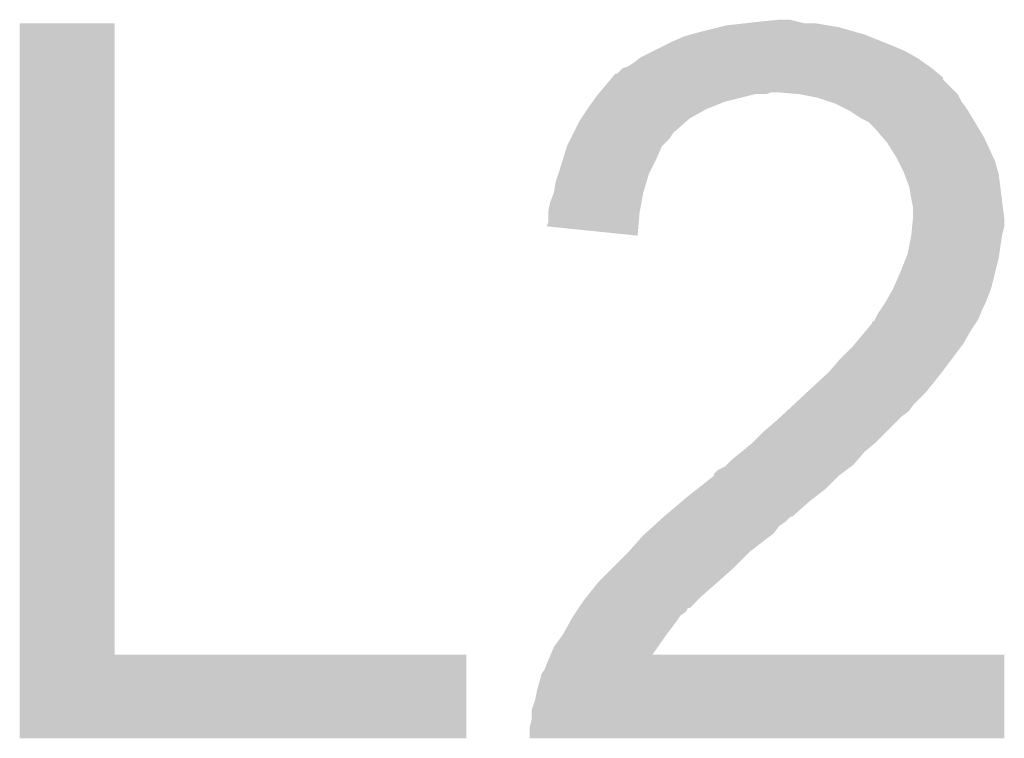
# Model space of a CAD drawing. Extents: x -52 to 48, y -3 to 57.
# Tile 90 of 96: x 35.837 to 37.181, y 38.567 to 39.548. Entities that reach past the tile are written whole.
import ezdxf

# ---------------------------------------------------------------- set-up
doc = ezdxf.new("R2010")
doc.units = 0
doc.layers.add('CLICK_SHIELD_FOR_RED_PITAYA_010', color=11, linetype='CONTINUOUS')

msp = doc.modelspace()

# ---------------------------------------------------------------- linework, layer by layer
at = {"layer": 'CLICK_SHIELD_FOR_RED_PITAYA_010'}
for points in [[(36.82492, 39.54272), (36.84778, 39.54526), (36.908742, 39.54272), (36.89858, 39.54526)], [(36.84778, 39.54526), (36.873178, 39.5478), (36.89858, 39.54526), (36.888422, 39.5478)], [(35.836862, 38.68166), (35.83689, 39.542688), (35.966432, 38.68166), (35.9664, 39.542688)], [(35.83689, 39.542688), (35.836892, 39.54272), (35.9664, 39.542688), (35.836892, 39.54272)], [(36.76142, 39.53002), (36.7919, 39.53764), (36.981132, 39.53002), (36.954462, 39.53764)], [(36.7919, 39.53764), (36.802062, 39.54018), (36.954462, 39.53764), (36.939222, 39.54018)], [(36.802062, 39.54018), (36.82492, 39.54272), (36.939222, 39.54018), (36.923982, 39.54272)], [(36.7157, 39.51224), (36.72586, 39.51732), (37.02812, 39.51224), (37.015422, 39.51732)], [(36.72586, 39.51732), (36.74364, 39.524942), (37.015422, 39.51732), (36.996368, 39.524942)], [(36.74364, 39.524942), (36.752526, 39.52748), (36.996368, 39.524942), (36.990022, 39.52748)], [(36.752526, 39.52748), (36.76142, 39.53002), (36.990022, 39.52748), (36.981132, 39.53002)], [(36.685222, 39.497), (36.70046, 39.50462), (37.059238, 39.497), (37.045902, 39.50462)], [(36.70046, 39.50462), (36.7157, 39.51224), (37.045902, 39.50462), (37.02812, 39.51224)], [(36.67506, 39.48938), (36.681834, 39.49446), (37.070794, 39.48938), (37.063682, 39.49446)], [(36.681834, 39.49446), (36.685222, 39.497), (37.063682, 39.49446), (37.059238, 39.497)], [(36.652206, 39.474146), (36.659824, 39.48176), (37.0906, 39.474146), (37.08146, 39.48176)], [(36.659824, 39.48176), (36.667444, 39.484302), (37.08146, 39.48176), (37.077902, 39.484302)], [(36.667444, 39.484302), (36.67506, 39.48938), (37.077902, 39.484302), (37.070794, 39.48938)], [(36.628492, 39.44874), (36.643302, 39.466514), (37.11448, 39.44874), (37.096706, 39.466514)], [(36.643302, 39.466514), (36.645426, 39.469062), (37.096706, 39.466514), (37.0967, 39.469062)], [(36.645426, 39.469062), (36.649658, 39.47414), (37.0967, 39.469062), (37.090606, 39.47414)], [(36.649658, 39.47414), (36.652206, 39.474146), (37.090606, 39.47414), (37.0906, 39.474146)], [(36.618814, 39.436038), (36.62426, 39.44366), (36.799518, 39.436038), (36.829998, 39.44366)], [(36.62426, 39.44366), (36.626376, 39.4462), (36.829998, 39.44366), (36.840158, 39.4462)], [(36.626376, 39.4462), (36.62849, 39.448738), (36.855396, 39.4462), (36.863018, 39.448738)], [(36.62849, 39.448738), (36.628492, 39.44874), (36.863018, 39.448738), (36.870642, 39.44874)], [(36.90112, 39.4462), (36.870642, 39.44874), (37.11702, 39.4462), (37.11448, 39.44874)], [(36.90114, 39.446196), (36.90112, 39.4462), (37.117022, 39.446196), (37.11702, 39.4462)], [(36.926518, 39.44112), (36.90114, 39.446196), (37.119564, 39.44112), (37.117022, 39.446196)], [(36.941728, 39.43605), (36.926518, 39.44112), (37.122102, 39.43605), (37.119564, 39.44112)], [(36.603092, 39.41318), (36.61156, 39.42588), (36.75127, 39.41318), (36.774118, 39.42588)], [(36.61156, 39.42588), (36.618814, 39.436038), (36.774118, 39.42588), (36.799518, 39.436038)], [(36.949378, 39.4335), (36.941728, 39.43605), (37.124014, 39.4335), (37.122102, 39.43605)], [(36.964622, 39.425878), (36.949378, 39.4335), (37.129722, 39.425878), (37.124014, 39.4335)], [(36.969698, 39.42334), (36.964622, 39.425878), (37.131246, 39.42334), (37.129722, 39.425878)], [(36.984938, 39.413182), (36.969698, 39.42334), (37.13734, 39.413182), (37.131246, 39.42334)], [(36.59378, 39.395402), (36.601402, 39.410642), (36.73094, 39.395402), (36.748366, 39.410642)], [(36.601402, 39.410642), (36.603092, 39.41318), (36.748366, 39.410642), (36.75127, 39.41318)], [(36.995096, 39.408102), (36.984938, 39.413182), (37.140388, 39.408102), (37.13734, 39.413182)], [(37.005262, 39.39794), (36.995096, 39.408102), (37.146484, 39.39794), (37.140388, 39.408102)], [(37.013974, 39.387778), (37.005262, 39.39794), (37.15258, 39.387778), (37.146484, 39.39794)], [(36.58362, 39.37508), (36.588698, 39.385238), (36.71316, 39.37508), (36.723318, 39.385238)], [(36.588698, 39.385238), (36.59251, 39.39286), (36.723318, 39.385238), (36.7284, 39.39286)], [(36.59251, 39.39286), (36.59378, 39.395402), (36.7284, 39.39286), (36.73094, 39.395402)], [(37.0205, 39.380162), (37.013974, 39.387778), (37.156096, 39.380162), (37.15258, 39.387778)], [(36.578148, 39.3573), (36.583618, 39.375076), (36.70554, 39.3573), (36.713158, 39.375076)], [(36.583618, 39.375076), (36.58362, 39.37508), (36.713158, 39.375076), (36.71316, 39.37508)], [(37.0332, 39.359838), (37.0205, 39.380162), (37.165478, 39.359838), (37.156096, 39.380162)], [(36.57346, 39.34206), (36.578148, 39.3573), (36.697918, 39.34206), (36.70554, 39.3573)], [(37.03574, 39.35476), (37.0332, 39.359838), (37.167822, 39.35476), (37.165478, 39.359838)], [(37.04336, 39.33952), (37.03574, 39.35476), (37.172176, 39.33952), (37.167822, 39.35476)], [(36.568382, 39.326822), (36.571766, 39.336978), (36.69233, 39.326822), (36.695378, 39.336978)], [(36.571766, 39.336978), (36.57346, 39.34206), (36.695378, 39.336978), (36.697918, 39.34206)], [(37.044314, 39.336978), (37.04336, 39.33952), (37.1729, 39.336978), (37.172176, 39.33952)], [(37.050978, 39.319202), (37.044314, 39.336978), (37.175122, 39.319202), (37.1729, 39.336978)], [(36.56584, 39.311582), (36.568382, 39.326822), (36.68776, 39.311582), (36.69233, 39.326822)], [(37.05352, 39.30396), (37.050978, 39.319202), (37.177028, 39.30396), (37.175122, 39.319202)], [(36.560762, 39.298882), (36.565838, 39.31158), (36.68545, 39.298882), (36.68776, 39.31158)], [(36.565838, 39.31158), (36.56584, 39.311582), (36.68776, 39.31158), (36.68776, 39.311582)], [(37.05606, 39.291262), (37.05352, 39.30396), (37.178616, 39.291262), (37.177028, 39.30396)], [(36.55822, 39.286182), (36.560762, 39.298882), (36.68314, 39.286182), (36.68545, 39.298882)], [(37.05606, 39.278558), (37.05606, 39.291262), (37.180204, 39.278558), (37.178616, 39.291262)], [(36.55822, 39.283642), (36.55822, 39.286182), (36.68268, 39.283642), (36.68314, 39.286182)], [(36.55822, 39.270944), (36.55822, 39.283642), (36.681608, 39.270944), (36.68268, 39.283642)], [(37.05479, 39.265858), (37.055806, 39.276018), (37.18052, 39.265858), (37.18052, 39.276018)], [(37.055806, 39.276018), (37.05606, 39.278558), (37.18052, 39.276018), (37.180204, 39.278558)], [(36.555704, 39.265896), (36.55822, 39.270944), (36.681182, 39.265896), (36.681608, 39.270944)], [(36.680108, 39.253162), (36.555704, 39.265896), (36.680108, 39.253162), (36.681182, 39.265896)], [(37.053774, 39.2557), (37.05479, 39.265858), (37.17798, 39.2557), (37.18052, 39.265858)], [(37.05098, 39.24046), (37.05352, 39.253158), (37.17544, 39.24046), (37.177556, 39.253158)], [(37.05352, 39.253158), (37.053774, 39.2557), (37.177556, 39.253158), (37.17798, 39.2557)], [(37.04844, 39.227762), (37.05098, 39.24046), (37.173626, 39.227762), (37.17544, 39.24046)], [(37.03828, 39.20236), (37.046406, 39.22268), (37.167818, 39.20236), (37.1729, 39.22268)], [(37.046406, 39.22268), (37.04844, 39.227762), (37.1729, 39.22268), (37.173626, 39.227762)], [(37.029246, 39.182038), (37.03828, 39.20236), (37.162738, 39.182038), (37.167818, 39.20236)], [(37.02812, 39.179502), (37.029246, 39.182038), (37.161786, 39.179502), (37.162738, 39.182038)], [(37.017958, 39.16172), (37.02812, 39.179502), (37.15512, 39.16172), (37.161786, 39.179502)], [(37.011186, 39.15156), (37.017958, 39.161718), (37.15004, 39.15156), (37.155118, 39.161718)], [(37.017958, 39.161718), (37.017958, 39.16172), (37.155118, 39.161718), (37.15512, 39.16172)], [(37.003984, 39.138858), (37.007802, 39.146482), (37.144958, 39.138858), (37.148008, 39.146482)], [(37.007802, 39.146482), (37.011186, 39.15156), (37.148008, 39.146482), (37.15004, 39.15156)], [(36.991716, 39.123622), (37.00018, 39.133776), (37.134802, 39.123622), (37.14157, 39.133776)], [(37.00018, 39.133776), (37.000212, 39.13632), (37.14157, 39.133776), (37.143266, 39.13632)], [(37.000212, 39.13632), (37.002726, 39.136344), (37.143266, 39.13632), (37.143282, 39.136344)], [(37.002726, 39.136344), (37.003984, 39.138858), (37.143282, 39.136344), (37.144958, 39.138858)], [(36.976896, 39.10584), (36.991716, 39.123622), (37.12464, 39.10584), (37.134802, 39.123622)], [(36.956998, 39.08552), (36.97478, 39.1033), (37.1094, 39.08552), (37.122734, 39.1033)], [(36.97478, 39.1033), (36.976896, 39.10584), (37.122734, 39.1033), (37.12464, 39.10584)], [(36.941762, 39.06774), (36.956998, 39.08552), (37.096064, 39.06774), (37.1094, 39.08552)], [(36.91167, 39.0398), (36.939026, 39.0652), (37.07384, 39.0398), (37.09416, 39.0652)], [(36.939026, 39.0652), (36.941762, 39.06774), (37.09416, 39.0652), (37.096064, 39.06774)], [(36.892522, 39.02202), (36.91167, 39.0398), (37.05606, 39.02202), (37.07384, 39.0398)], [(36.884314, 39.014398), (36.892522, 39.02202), (37.050978, 39.014398), (37.05606, 39.02202)], [(36.87064, 39.0017), (36.876108, 39.006778), (37.03574, 39.0017), (37.04082, 39.006778)], [(36.876108, 39.006778), (36.884314, 39.014398), (37.04082, 39.006778), (37.050978, 39.014398)], [(36.85286, 38.98646), (36.87064, 39.0017), (37.0205, 38.98646), (37.03574, 39.0017)], [(36.83762, 38.97122), (36.85286, 38.98646), (37.00526, 38.97122), (37.0205, 38.98646)], [(36.82238, 38.95852), (36.837618, 38.971218), (36.990018, 38.95852), (37.005256, 38.971218)], [(36.837618, 38.971218), (36.83762, 38.97122), (37.005256, 38.971218), (37.00526, 38.97122)], [(36.809682, 38.948362), (36.82238, 38.95852), (36.981312, 38.948362), (36.990018, 38.95852)], [(36.79951, 38.938202), (36.802048, 38.940738), (36.971396, 38.938202), (36.974778, 38.940738)], [(36.802048, 38.940738), (36.809682, 38.948362), (36.974778, 38.940738), (36.981312, 38.948362)], [(36.78428, 38.925498), (36.784286, 38.928046), (36.95446, 38.925498), (36.957856, 38.928046)], [(36.784286, 38.928046), (36.789364, 38.933122), (36.957856, 38.928046), (36.964624, 38.933122)], [(36.789364, 38.933122), (36.79951, 38.938202), (36.964624, 38.933122), (36.971396, 38.938202)], [(36.76165, 38.90772), (36.78428, 38.925498), (36.936678, 38.90772), (36.95446, 38.925498)], [(36.74872, 38.89756), (36.76165, 38.90772), (36.923616, 38.89756), (36.936678, 38.90772)], [(36.7157, 38.86962), (36.739714, 38.88994), (36.890964, 38.86962), (36.91382, 38.88994)], [(36.739714, 38.88994), (36.74872, 38.89756), (36.91382, 38.88994), (36.923616, 38.89756)], [(36.701726, 38.856918), (36.707318, 38.862), (36.873178, 38.856918), (36.8808, 38.862)], [(36.707318, 38.862), (36.715692, 38.869614), (36.8808, 38.862), (36.888414, 38.869614)], [(36.715692, 38.869614), (36.7157, 38.86962), (36.888414, 38.869614), (36.890964, 38.86962)], [(36.68776, 38.84422), (36.69055, 38.846758), (36.862172, 38.84422), (36.865558, 38.846758)], [(36.69055, 38.846758), (36.701726, 38.856918), (36.865558, 38.846758), (36.873178, 38.856918)], [(36.66744, 38.82136), (36.683244, 38.83914), (36.832542, 38.82136), (36.8554, 38.83914)], [(36.683244, 38.83914), (36.68776, 38.84422), (36.8554, 38.83914), (36.862172, 38.84422)], [(36.64458, 38.7985), (36.667438, 38.821358), (36.80968, 38.7985), (36.83254, 38.821358)], [(36.667438, 38.821358), (36.66744, 38.82136), (36.83254, 38.821358), (36.832542, 38.82136)], [(36.6268, 38.78072), (36.64458, 38.7985), (36.789676, 38.78072), (36.80968, 38.7985)], [(36.610544, 38.760402), (36.624768, 38.77818), (36.7665, 38.760402), (36.78682, 38.77818)], [(36.624768, 38.77818), (36.6268, 38.78072), (36.78682, 38.77818), (36.789676, 38.78072)], [(36.599706, 38.74516), (36.60648, 38.75532), (36.751264, 38.74516), (36.76142, 38.75532)], [(36.60648, 38.75532), (36.610544, 38.760402), (36.76142, 38.75532), (36.7665, 38.760402)], [(36.592932, 38.734998), (36.596326, 38.74009), (36.738558, 38.734998), (36.746176, 38.74009)], [(36.596326, 38.74009), (36.59969, 38.745136), (36.746176, 38.74009), (36.748714, 38.745136)], [(36.59969, 38.745136), (36.599706, 38.74516), (36.748714, 38.745136), (36.751264, 38.74516)], [(36.578542, 38.7096), (36.588418, 38.72738), (36.720144, 38.7096), (36.73348, 38.72738)], [(36.588418, 38.72738), (36.59124, 38.73246), (36.73348, 38.72738), (36.736866, 38.73246)], [(36.59124, 38.73246), (36.592932, 38.734998), (36.736866, 38.73246), (36.738558, 38.734998)], [(36.565842, 38.691822), (36.576726, 38.70706), (36.70761, 38.691822), (36.71824, 38.70706)], [(36.576726, 38.70706), (36.578542, 38.7096), (36.71824, 38.70706), (36.720144, 38.7096)], [(36.561486, 38.68166), (36.565842, 38.691822), (36.700522, 38.68166), (36.70761, 38.691822)], [(35.83686, 38.567392), (35.836862, 38.681628), (36.446428, 38.567392), (36.44646, 38.681628)], [(35.836862, 38.681628), (35.836862, 38.68166), (36.44646, 38.681628), (35.966432, 38.68166)], [(36.55314, 38.66133), (36.55822, 38.67404), (37.180514, 38.66133), (37.180516, 38.67404)], [(36.55822, 38.67404), (36.561472, 38.681628), (37.180516, 38.67404), (37.18052, 38.681628)], [(36.561472, 38.681628), (36.561486, 38.68166), (37.18052, 38.681628), (36.700522, 38.68166)], [(36.548064, 38.653726), (36.55314, 38.66133), (37.180512, 38.653726), (37.180514, 38.66133)], [(36.54298, 38.6334), (36.54806, 38.651182), (37.180506, 38.6334), (37.18051, 38.651182)], [(36.54806, 38.651182), (36.548064, 38.653726), (37.18051, 38.651182), (37.180512, 38.653726)], [(36.54044, 38.620702), (36.54298, 38.6334), (37.180502, 38.620702), (37.180506, 38.6334)], [(36.535362, 38.605462), (36.54044, 38.620702), (37.180498, 38.605462), (37.180502, 38.620702)], [(36.53536, 38.592762), (36.535362, 38.605462), (37.180494, 38.592762), (37.180498, 38.605462)], [(36.53282, 38.582602), (36.53536, 38.592762), (37.180492, 38.582602), (37.180494, 38.592762)], [(36.53282, 38.567392), (36.53282, 38.582602), (37.180488, 38.567392), (37.180492, 38.582602)], [(36.446428, 38.56736), (35.83686, 38.567392), (36.446428, 38.56736), (36.446428, 38.567392)], [(37.180488, 38.56736), (36.53282, 38.567392), (37.180488, 38.56736), (37.180488, 38.567392)]]:
    msp.add_solid(points, dxfattribs=at)

doc.saveas('drawing.dxf')
